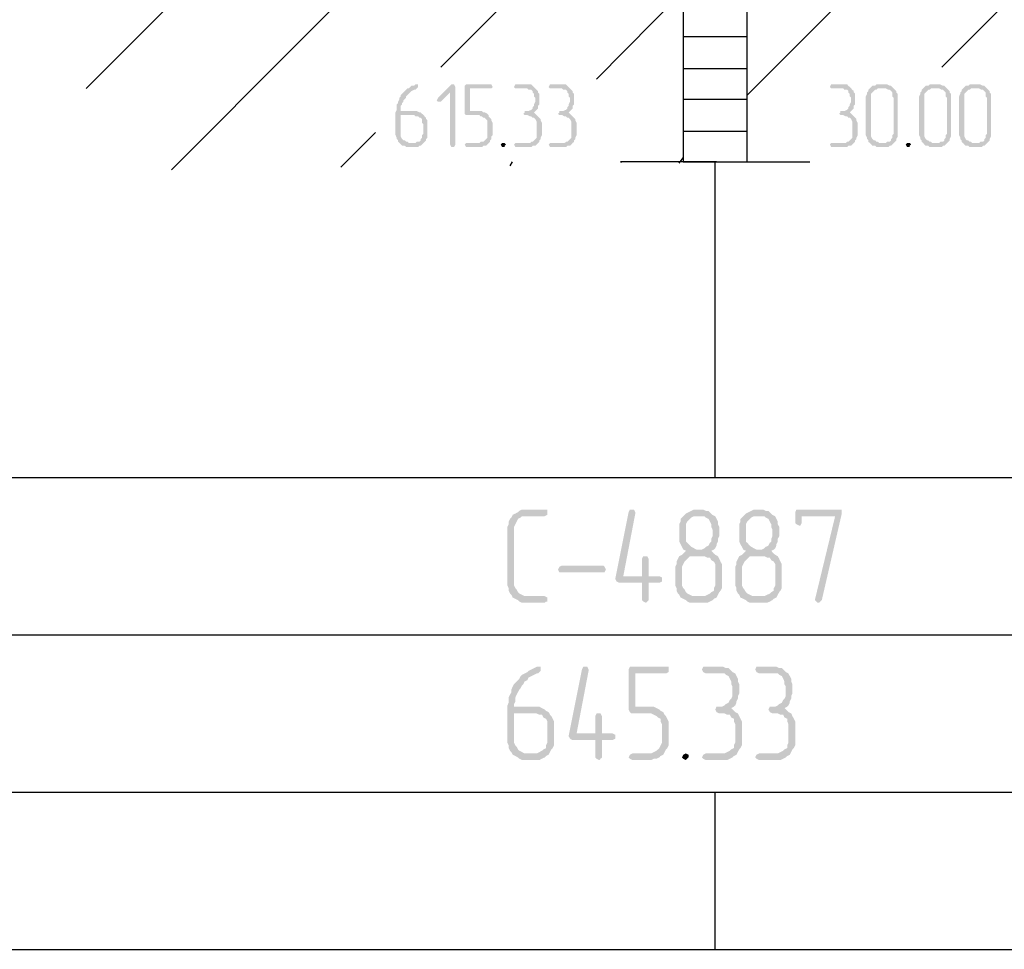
# Model space of a CAD drawing. Header units: millimetres. Extents: x -93479 to 1057970, y -66333 to 172656.
# Tile 61 of 256: x 166624 to 169754, y 18520 to 21475. Entities that reach past the tile are written whole.
import ezdxf

# ---------------------------------------------------------------- set-up
doc = ezdxf.new("R2010")
doc.units = ezdxf.units.MM
doc.layers.add('PDF _Геометрия', color=7, linetype='Continuous')
doc.layers.add('PDF _Сплошная заливка', color=7, linetype='Continuous')

# ---------------------------------------------------------------- blocks, each defined once
blk = doc.blocks.new('геология2')
at = {"layer": 'PDF _Сплошная заливка', "transparency": 33554559}
for points in [[(28.0288, -21.7651), (28.0272, -21.7651), (28.0255, -21.7668), (28.0222, -21.7668), (28.0205, -21.7684), (28.0188, -21.7701), (28.0172, -21.7701), (28.0155, -21.7718), (28.0138, -21.7734), (28.0122, -21.7751), (28.0105, -21.7768), (28.0088, -21.7784), (28.0088, -21.7801), (28.0072, -21.7818), (28.0072, -21.7834), (28.0055, -21.7868), (28.0055, -21.7884), (28.0038, -21.7901), (28.0038, -21.7968), (28.0022, -21.8001), (28.0022, -21.8284), (28.0038, -21.8318), (28.0038, -21.8334), (28.0055, -21.8351), (28.0055, -21.8368), (28.0072, -21.8384), (28.0188, -21.8384), (28.0172, -21.8368), (28.0155, -21.8368), (28.0138, -21.8351), (28.0122, -21.8351), (28.0105, -21.8334), (28.0088, -21.8301), (28.0088, -21.8034), (28.0372, -21.8034), (28.0355, -21.8018), (28.0338, -21.8001), (28.0322, -21.8001), (28.0288, -21.7984), (28.0088, -21.7984), (28.0088, -21.7918), (28.0105, -21.7901), (28.0105, -21.7884), (28.0122, -21.7868), (28.0122, -21.7851), (28.0138, -21.7834), (28.0155, -21.7818), (28.0155, -21.7801), (28.0172, -21.7784), (28.0188, -21.7768), (28.0205, -21.7751), (28.0222, -21.7734), (28.0255, -21.7718), (28.0272, -21.7718), (28.0288, -21.7701), (28.0305, -21.7684), (28.0305, -21.7651)], [(28.0738, -21.7651), (28.0722, -21.7651), (28.0555, -21.7818), (28.0538, -21.7851), (28.0555, -21.7868), (28.0588, -21.7868), (28.0705, -21.7751), (28.0772, -21.7684), (28.0755, -21.7651)], [(28.0772, -21.7684), (28.0705, -21.7751), (28.0705, -21.8401), (28.0722, -21.8434), (28.0755, -21.8434), (28.0772, -21.8401)], [(28.1205, -21.7651), (28.0905, -21.7651), (28.0888, -21.7668), (28.0888, -21.8018), (28.0905, -21.8034), (28.1072, -21.8034), (28.1088, -21.8051), (28.1105, -21.8051), (28.1122, -21.8068), (28.1138, -21.8068), (28.1155, -21.8084), (28.1172, -21.8101), (28.1172, -21.8318), (28.1155, -21.8334), (28.1138, -21.8351), (28.1122, -21.8368), (28.1088, -21.8368), (28.1072, -21.8384), (28.0905, -21.8384), (28.0888, -21.8401), (28.0905, -21.8434), (28.1105, -21.8434), (28.1122, -21.8418), (28.1155, -21.8418), (28.1172, -21.8401), (28.1188, -21.8384), (28.1205, -21.8368), (28.1205, -21.8351), (28.1222, -21.8334), (28.1222, -21.8301), (28.1238, -21.8284), (28.1238, -21.8134), (28.1222, -21.8101), (28.1222, -21.8084), (28.1205, -21.8068), (28.1188, -21.8051), (28.1188, -21.8034), (28.1172, -21.8018), (28.1138, -21.8001), (28.1122, -21.8001), (28.1105, -21.7984), (28.0955, -21.7984), (28.0955, -21.7701), (28.1222, -21.7701), (28.1238, -21.7684), (28.1222, -21.7651)], [(28.1655, -21.7651), (28.1522, -21.7651), (28.1505, -21.7684), (28.1522, -21.7701), (28.1672, -21.7701), (28.1688, -21.7718), (28.1722, -21.7718), (28.1738, -21.7734), (28.1738, -21.7751), (28.1755, -21.7768), (28.1755, -21.7801), (28.1772, -21.7818), (28.1772, -21.7868), (28.1755, -21.7901), (28.1755, -21.7918), (28.1738, -21.7934), (28.1738, -21.7951), (28.1722, -21.7968), (28.1688, -21.7984), (28.1638, -21.7984), (28.1638, -21.8001), (28.1622, -21.8018), (28.1638, -21.8034), (28.1672, -21.8034), (28.1705, -21.8051), (28.1722, -21.8051), (28.1738, -21.8068), (28.1755, -21.8068), (28.1772, -21.8084), (28.1788, -21.8118), (28.1788, -21.8318), (28.1772, -21.8334), (28.1755, -21.8351), (28.1738, -21.8368), (28.1722, -21.8368), (28.1705, -21.8384), (28.1522, -21.8384), (28.1505, -21.8401), (28.1522, -21.8434), (28.1722, -21.8434), (28.1738, -21.8418), (28.1772, -21.8418), (28.1788, -21.8401), (28.1805, -21.8384), (28.1822, -21.8368), (28.1822, -21.8351), (28.1838, -21.8334), (28.1838, -21.8318), (28.1855, -21.8284), (28.1855, -21.8134), (28.1838, -21.8101), (28.1838, -21.8084), (28.1822, -21.8068), (28.1805, -21.8051), (28.1788, -21.8034), (28.1772, -21.8018), (28.1755, -21.8001), (28.1772, -21.7984), (28.1788, -21.7968), (28.1805, -21.7951), (28.1805, -21.7918), (28.1822, -21.7901), (28.1822, -21.7768), (28.1805, -21.7751), (28.1805, -21.7734), (28.1788, -21.7718), (28.1772, -21.7701), (28.1755, -21.7684), (28.1738, -21.7668), (28.1722, -21.7651), (28.1672, -21.7651)], [(28.2088, -21.7651), (28.1955, -21.7651), (28.1938, -21.7684), (28.1955, -21.7701), (28.2105, -21.7701), (28.2122, -21.7718), (28.2155, -21.7718), (28.2172, -21.7734), (28.2172, -21.7751), (28.2188, -21.7768), (28.2188, -21.7801), (28.2205, -21.7818), (28.2205, -21.7868), (28.2188, -21.7901), (28.2188, -21.7918), (28.2172, -21.7934), (28.2172, -21.7951), (28.2155, -21.7968), (28.2122, -21.7984), (28.2072, -21.7984), (28.2072, -21.8001), (28.2055, -21.8018), (28.2072, -21.8034), (28.2105, -21.8034), (28.2138, -21.8051), (28.2155, -21.8051), (28.2172, -21.8068), (28.2188, -21.8068), (28.2205, -21.8084), (28.2222, -21.8118), (28.2222, -21.8318), (28.2205, -21.8334), (28.2188, -21.8351), (28.2172, -21.8368), (28.2155, -21.8368), (28.2138, -21.8384), (28.1955, -21.8384), (28.1938, -21.8401), (28.1955, -21.8434), (28.2155, -21.8434), (28.2172, -21.8418), (28.2205, -21.8418), (28.2222, -21.8401), (28.2238, -21.8384), (28.2255, -21.8368), (28.2255, -21.8351), (28.2272, -21.8334), (28.2272, -21.8318), (28.2288, -21.8284), (28.2288, -21.8134), (28.2272, -21.8101), (28.2272, -21.8084), (28.2255, -21.8068), (28.2238, -21.8051), (28.2222, -21.8034), (28.2205, -21.8018), (28.2188, -21.8001), (28.2205, -21.7984), (28.2222, -21.7968), (28.2238, -21.7951), (28.2238, -21.7918), (28.2255, -21.7901), (28.2255, -21.7768), (28.2238, -21.7751), (28.2238, -21.7734), (28.2222, -21.7718), (28.2205, -21.7701), (28.2188, -21.7684), (28.2172, -21.7668), (28.2155, -21.7651), (28.2105, -21.7651)], [(28.5605, -21.7651), (28.5472, -21.7651), (28.5455, -21.7684), (28.5472, -21.7701), (28.5622, -21.7701), (28.5638, -21.7718), (28.5672, -21.7718), (28.5688, -21.7734), (28.5688, -21.7751), (28.5705, -21.7768), (28.5705, -21.7801), (28.5722, -21.7818), (28.5722, -21.7868), (28.5705, -21.7901), (28.5705, -21.7918), (28.5688, -21.7934), (28.5688, -21.7951), (28.5672, -21.7968), (28.5638, -21.7984), (28.5588, -21.7984), (28.5588, -21.8001), (28.5572, -21.8018), (28.5588, -21.8034), (28.5622, -21.8034), (28.5655, -21.8051), (28.5672, -21.8051), (28.5688, -21.8068), (28.5705, -21.8068), (28.5722, -21.8084), (28.5738, -21.8118), (28.5738, -21.8318), (28.5722, -21.8334), (28.5705, -21.8351), (28.5688, -21.8368), (28.5672, -21.8368), (28.5655, -21.8384), (28.5472, -21.8384), (28.5455, -21.8401), (28.5472, -21.8434), (28.5672, -21.8434), (28.5688, -21.8418), (28.5722, -21.8418), (28.5738, -21.8401), (28.5755, -21.8384), (28.5772, -21.8368), (28.5772, -21.8351), (28.5788, -21.8334), (28.5788, -21.8318), (28.5805, -21.8284), (28.5805, -21.8134), (28.5788, -21.8101), (28.5788, -21.8084), (28.5772, -21.8068), (28.5755, -21.8051), (28.5738, -21.8034), (28.5722, -21.8018), (28.5705, -21.8001), (28.5722, -21.7984), (28.5738, -21.7968), (28.5755, -21.7951), (28.5755, -21.7918), (28.5772, -21.7901), (28.5772, -21.7768), (28.5755, -21.7751), (28.5755, -21.7734), (28.5738, -21.7718), (28.5722, -21.7701), (28.5705, -21.7684), (28.5688, -21.7668), (28.5672, -21.7651), (28.5622, -21.7651)], [(28.6138, -21.7651), (28.6038, -21.7651), (28.6022, -21.7668), (28.5988, -21.7668), (28.5972, -21.7684), (28.5955, -21.7701), (28.5938, -21.7718), (28.5938, -21.7734), (28.5922, -21.7751), (28.5922, -21.7768), (28.5905, -21.7801), (28.5905, -21.8284), (28.5922, -21.8318), (28.5922, -21.8334), (28.5938, -21.8351), (28.5938, -21.8368), (28.5955, -21.8384), (28.5972, -21.8401), (28.5988, -21.8418), (28.6022, -21.8418), (28.6038, -21.8434), (28.6188, -21.8434), (28.6205, -21.8418), (28.6222, -21.8418), (28.6238, -21.8401), (28.6255, -21.8384), (28.6072, -21.8384), (28.6055, -21.8368), (28.6038, -21.8368), (28.6022, -21.8351), (28.6005, -21.8351), (28.5988, -21.8334), (28.5972, -21.8301), (28.5972, -21.7768), (28.5988, -21.7751), (28.6005, -21.7734), (28.6022, -21.7718), (28.6038, -21.7718), (28.6055, -21.7701), (28.6255, -21.7701), (28.6238, -21.7684), (28.6222, -21.7668), (28.6205, -21.7668), (28.6172, -21.7651), (28.6155, -21.7651)], [(28.6255, -21.7701), (28.6138, -21.7701), (28.6155, -21.7701), (28.6188, -21.7718), (28.6205, -21.7718), (28.6222, -21.7734), (28.6238, -21.7751), (28.6238, -21.7801), (28.6255, -21.7818), (28.6255, -21.8268), (28.6238, -21.8284), (28.6238, -21.8318), (28.6222, -21.8334), (28.6222, -21.8351), (28.6205, -21.8368), (28.6172, -21.8368), (28.6155, -21.8384), (28.6072, -21.8384), (28.6255, -21.8384), (28.6272, -21.8368), (28.6288, -21.8351), (28.6288, -21.8334), (28.6305, -21.8301), (28.6305, -21.7768), (28.6288, -21.7751), (28.6288, -21.7734), (28.6272, -21.7718)], [(28.6805, -21.7651), (28.6705, -21.7651), (28.6688, -21.7668), (28.6655, -21.7668), (28.6638, -21.7684), (28.6622, -21.7701), (28.6605, -21.7718), (28.6605, -21.7734), (28.6588, -21.7751), (28.6588, -21.7768), (28.6572, -21.7801), (28.6572, -21.8284), (28.6588, -21.8318), (28.6588, -21.8334), (28.6605, -21.8351), (28.6605, -21.8368), (28.6622, -21.8384), (28.6638, -21.8401), (28.6655, -21.8418), (28.6688, -21.8418), (28.6705, -21.8434), (28.6855, -21.8434), (28.6872, -21.8418), (28.6888, -21.8418), (28.6905, -21.8401), (28.6922, -21.8384), (28.6738, -21.8384), (28.6722, -21.8368), (28.6705, -21.8368), (28.6688, -21.8351), (28.6672, -21.8351), (28.6655, -21.8334), (28.6638, -21.8301), (28.6638, -21.7768), (28.6655, -21.7751), (28.6672, -21.7734), (28.6688, -21.7718), (28.6705, -21.7718), (28.6722, -21.7701), (28.6922, -21.7701), (28.6905, -21.7684), (28.6888, -21.7668), (28.6872, -21.7668), (28.6838, -21.7651), (28.6822, -21.7651)], [(28.6922, -21.7701), (28.6805, -21.7701), (28.6822, -21.7701), (28.6855, -21.7718), (28.6872, -21.7718), (28.6888, -21.7734), (28.6905, -21.7751), (28.6905, -21.7801), (28.6922, -21.7818), (28.6922, -21.8268), (28.6905, -21.8284), (28.6905, -21.8318), (28.6888, -21.8334), (28.6888, -21.8351), (28.6872, -21.8368), (28.6838, -21.8368), (28.6822, -21.8384), (28.6738, -21.8384), (28.6922, -21.8384), (28.6938, -21.8368), (28.6955, -21.8351), (28.6955, -21.8334), (28.6972, -21.8301), (28.6972, -21.7768), (28.6955, -21.7751), (28.6955, -21.7734), (28.6938, -21.7718)], [(28.7305, -21.7651), (28.7205, -21.7651), (28.7188, -21.7668), (28.7155, -21.7668), (28.7138, -21.7684), (28.7122, -21.7701), (28.7105, -21.7718), (28.7105, -21.7734), (28.7088, -21.7751), (28.7088, -21.7768), (28.7072, -21.7801), (28.7072, -21.8284), (28.7088, -21.8318), (28.7088, -21.8334), (28.7105, -21.8351), (28.7105, -21.8368), (28.7122, -21.8384), (28.7138, -21.8401), (28.7155, -21.8418), (28.7188, -21.8418), (28.7205, -21.8434), (28.7355, -21.8434), (28.7372, -21.8418), (28.7388, -21.8418), (28.7405, -21.8401), (28.7422, -21.8384), (28.7238, -21.8384), (28.7222, -21.8368), (28.7205, -21.8368), (28.7188, -21.8351), (28.7172, -21.8351), (28.7155, -21.8334), (28.7138, -21.8301), (28.7138, -21.7768), (28.7155, -21.7751), (28.7172, -21.7734), (28.7188, -21.7718), (28.7205, -21.7718), (28.7222, -21.7701), (28.7422, -21.7701), (28.7405, -21.7684), (28.7388, -21.7668), (28.7372, -21.7668), (28.7338, -21.7651), (28.7322, -21.7651)], [(28.7422, -21.7701), (28.7305, -21.7701), (28.7322, -21.7701), (28.7355, -21.7718), (28.7372, -21.7718), (28.7388, -21.7734), (28.7405, -21.7751), (28.7405, -21.7801), (28.7422, -21.7818), (28.7422, -21.8268), (28.7405, -21.8284), (28.7405, -21.8318), (28.7388, -21.8334), (28.7388, -21.8351), (28.7372, -21.8368), (28.7338, -21.8368), (28.7322, -21.8384), (28.7238, -21.8384), (28.7422, -21.8384), (28.7438, -21.8368), (28.7455, -21.8351), (28.7455, -21.8334), (28.7472, -21.8301), (28.7472, -21.7768), (28.7455, -21.7751), (28.7455, -21.7734), (28.7438, -21.7718)], [(28.0372, -21.8034), (28.0255, -21.8034), (28.0272, -21.8051), (28.0305, -21.8051), (28.0322, -21.8068), (28.0338, -21.8068), (28.0355, -21.8084), (28.0355, -21.8134), (28.0372, -21.8151), (28.0372, -21.8268), (28.0355, -21.8284), (28.0355, -21.8318), (28.0338, -21.8334), (28.0338, -21.8351), (28.0322, -21.8368), (28.0288, -21.8368), (28.0272, -21.8384), (28.0072, -21.8384), (28.0088, -21.8401), (28.0105, -21.8418), (28.0138, -21.8418), (28.0155, -21.8434), (28.0305, -21.8434), (28.0322, -21.8418), (28.0338, -21.8418), (28.0355, -21.8401), (28.0372, -21.8384), (28.0388, -21.8368), (28.0405, -21.8351), (28.0405, -21.8334), (28.0422, -21.8318), (28.0422, -21.8101), (28.0405, -21.8084), (28.0405, -21.8068), (28.0388, -21.8051)], [(28.1372, -21.8384), (28.1355, -21.8384), (28.1338, -21.8401), (28.1355, -21.8434), (28.1388, -21.8434), (28.1388, -21.8418), (28.1405, -21.8401), (28.1388, -21.8384)], [(28.6438, -21.8384), (28.6422, -21.8384), (28.6405, -21.8401), (28.6422, -21.8434), (28.6455, -21.8434), (28.6455, -21.8418), (28.6472, -21.8401), (28.6455, -21.8384)], [(28.1888, -22.2968), (28.1605, -22.2968), (28.1572, -22.2984), (28.1555, -22.3001), (28.1522, -22.3018), (28.1488, -22.3034), (28.1472, -22.3068), (28.1455, -22.3084), (28.1438, -22.3118), (28.1438, -22.3151), (28.1422, -22.3184), (28.1422, -22.3918), (28.1438, -22.3951), (28.1438, -22.3984), (28.1455, -22.4018), (28.1472, -22.4034), (28.1488, -22.4068), (28.1522, -22.4084), (28.1555, -22.4101), (28.1572, -22.4118), (28.1605, -22.4134), (28.1888, -22.4134), (28.1905, -22.4118), (28.1922, -22.4118), (28.1922, -22.4068), (28.1888, -22.4051), (28.1638, -22.4051), (28.1605, -22.4034), (28.1572, -22.4018), (28.1555, -22.4001), (28.1538, -22.3968), (28.1522, -22.3951), (28.1505, -22.3918), (28.1505, -22.3184), (28.1522, -22.3151), (28.1538, -22.3118), (28.1555, -22.3084), (28.1588, -22.3068), (28.1605, -22.3051), (28.1888, -22.3051), (28.1922, -22.3034), (28.1922, -22.2968)], [(28.2988, -22.2968), (28.2955, -22.2968), (28.2938, -22.3001), (28.2772, -22.3834), (28.2788, -22.3868), (28.2822, -22.3884), (28.3105, -22.3884), (28.3105, -22.4101), (28.3122, -22.4118), (28.3155, -22.4134), (28.3172, -22.4118), (28.3188, -22.4101), (28.3188, -22.3884), (28.3322, -22.3884), (28.3355, -22.3868), (28.3355, -22.3818), (28.3322, -22.3801), (28.2872, -22.3801), (28.3022, -22.3018), (28.3022, -22.3001), (28.3005, -22.2968)], [(28.3822, -22.2968), (28.3755, -22.2968), (28.3722, -22.2984), (28.3688, -22.3001), (28.3655, -22.3018), (28.3638, -22.3034), (28.3605, -22.3068), (28.3588, -22.3084), (28.3588, -22.3118), (28.3572, -22.3151), (28.3572, -22.3368), (28.3588, -22.3401), (28.3605, -22.3434), (28.3622, -22.3468), (28.3655, -22.3484), (28.3622, -22.3518), (28.3605, -22.3534), (28.3855, -22.3551), (28.3888, -22.3551), (28.3922, -22.3568), (28.3955, -22.3568), (28.3972, -22.3601), (28.4005, -22.3618), (28.4022, -22.3651), (28.4022, -22.3918), (28.4005, -22.3951), (28.4005, -22.3984), (28.3972, -22.4001), (28.3955, -22.4018), (28.3922, -22.4034), (28.3888, -22.4051), (28.3772, -22.4051), (28.3588, -22.4068), (28.3622, -22.4084), (28.3655, -22.4101), (28.3672, -22.4118), (28.3705, -22.4134), (28.3922, -22.4134), (28.3955, -22.4118), (28.3988, -22.4101), (28.4005, -22.4084), (28.4038, -22.4068), (28.4055, -22.4034), (28.4072, -22.4001), (28.4088, -22.3984), (28.4105, -22.3951), (28.4105, -22.3651), (28.4088, -22.3618), (28.4072, -22.3584), (28.4055, -22.3551), (28.4022, -22.3534), (28.4005, -22.3518), (28.3972, -22.3484), (28.4005, -22.3468), (28.3788, -22.3468), (28.3755, -22.3451), (28.3722, -22.3434), (28.3705, -22.3418), (28.3672, -22.3384), (28.3655, -22.3368), (28.3655, -22.3151), (28.3672, -22.3118), (28.3705, -22.3084), (28.3722, -22.3068), (28.3755, -22.3051), (28.3822, -22.3051), (28.3988, -22.3034), (28.3972, -22.3018), (28.3938, -22.2984), (28.3905, -22.2984), (28.3872, -22.2968), (28.3838, -22.2968)], [(28.3988, -22.3034), (28.3822, -22.3051), (28.3888, -22.3051), (28.3905, -22.3068), (28.3938, -22.3084), (28.3955, -22.3118), (28.3972, -22.3151), (28.3972, -22.3184), (28.3988, -22.3218), (28.3988, -22.3301), (28.3972, -22.3334), (28.3972, -22.3368), (28.3955, -22.3384), (28.3938, -22.3418), (28.3905, -22.3434), (28.3888, -22.3451), (28.3855, -22.3468), (28.3822, -22.3468), (28.4005, -22.3468), (28.4022, -22.3451), (28.4038, -22.3418), (28.4038, -22.3401), (28.4055, -22.3368), (28.4055, -22.3334), (28.4072, -22.3301), (28.4072, -22.3184), (28.4055, -22.3151), (28.4055, -22.3118), (28.4038, -22.3084), (28.4022, -22.3051)], [(28.4572, -22.2968), (28.4505, -22.2968), (28.4472, -22.2984), (28.4438, -22.3001), (28.4405, -22.3018), (28.4388, -22.3034), (28.4355, -22.3068), (28.4338, -22.3084), (28.4338, -22.3118), (28.4322, -22.3151), (28.4322, -22.3368), (28.4338, -22.3401), (28.4355, -22.3434), (28.4372, -22.3468), (28.4405, -22.3484), (28.4372, -22.3518), (28.4355, -22.3534), (28.4605, -22.3551), (28.4638, -22.3551), (28.4672, -22.3568), (28.4705, -22.3568), (28.4722, -22.3601), (28.4755, -22.3618), (28.4772, -22.3651), (28.4772, -22.3918), (28.4755, -22.3951), (28.4755, -22.3984), (28.4722, -22.4001), (28.4705, -22.4018), (28.4672, -22.4034), (28.4638, -22.4051), (28.4522, -22.4051), (28.4338, -22.4068), (28.4372, -22.4084), (28.4405, -22.4101), (28.4422, -22.4118), (28.4455, -22.4134), (28.4672, -22.4134), (28.4705, -22.4118), (28.4738, -22.4101), (28.4755, -22.4084), (28.4788, -22.4068), (28.4805, -22.4034), (28.4822, -22.4001), (28.4838, -22.3984), (28.4855, -22.3951), (28.4855, -22.3651), (28.4838, -22.3618), (28.4822, -22.3584), (28.4805, -22.3551), (28.4772, -22.3534), (28.4755, -22.3518), (28.4722, -22.3484), (28.4755, -22.3468), (28.4538, -22.3468), (28.4505, -22.3451), (28.4472, -22.3434), (28.4455, -22.3418), (28.4422, -22.3384), (28.4405, -22.3368), (28.4405, -22.3151), (28.4422, -22.3118), (28.4455, -22.3084), (28.4472, -22.3068), (28.4505, -22.3051), (28.4572, -22.3051), (28.4738, -22.3034), (28.4722, -22.3018), (28.4688, -22.2984), (28.4655, -22.2984), (28.4622, -22.2968), (28.4588, -22.2968)], [(28.4738, -22.3034), (28.4572, -22.3051), (28.4638, -22.3051), (28.4655, -22.3068), (28.4688, -22.3084), (28.4705, -22.3118), (28.4722, -22.3151), (28.4722, -22.3184), (28.4738, -22.3218), (28.4738, -22.3301), (28.4722, -22.3334), (28.4722, -22.3368), (28.4705, -22.3384), (28.4688, -22.3418), (28.4655, -22.3434), (28.4638, -22.3451), (28.4605, -22.3468), (28.4572, -22.3468), (28.4755, -22.3468), (28.4772, -22.3451), (28.4788, -22.3418), (28.4788, -22.3401), (28.4805, -22.3368), (28.4805, -22.3334), (28.4822, -22.3301), (28.4822, -22.3184), (28.4805, -22.3151), (28.4805, -22.3118), (28.4788, -22.3084), (28.4772, -22.3051)], [(28.5572, -22.2968), (28.5038, -22.2968), (28.5022, -22.3001), (28.5022, -22.3134), (28.5038, -22.3151), (28.5072, -22.3168), (28.5088, -22.3168), (28.5105, -22.3134), (28.5105, -22.3051), (28.5522, -22.3051), (28.5605, -22.3018), (28.5605, -22.2968)], [(28.5605, -22.3018), (28.5522, -22.3051), (28.5272, -22.4084), (28.5272, -22.4101), (28.5288, -22.4118), (28.5305, -22.4134), (28.5322, -22.4134), (28.5338, -22.4118), (28.5355, -22.4101)], [(28.3605, -22.3534), (28.3572, -22.3551), (28.3555, -22.3584), (28.3538, -22.3618), (28.3538, -22.3651), (28.3522, -22.3684), (28.3522, -22.3718), (28.3522, -22.3918), (28.3538, -22.3951), (28.3538, -22.3984), (28.3555, -22.4018), (28.3572, -22.4034), (28.3588, -22.4068), (28.3772, -22.4051), (28.3738, -22.4051), (28.3705, -22.4034), (28.3672, -22.4018), (28.3655, -22.4001), (28.3638, -22.3968), (28.3622, -22.3951), (28.3605, -22.3918), (28.3605, -22.3684), (28.3622, -22.3651), (28.3638, -22.3618), (28.3655, -22.3601), (28.3688, -22.3568), (28.3705, -22.3551), (28.3855, -22.3551)], [(28.4355, -22.3534), (28.4322, -22.3551), (28.4305, -22.3584), (28.4288, -22.3618), (28.4288, -22.3651), (28.4272, -22.3684), (28.4272, -22.3718), (28.4272, -22.3918), (28.4288, -22.3951), (28.4288, -22.3984), (28.4305, -22.4018), (28.4322, -22.4034), (28.4338, -22.4068), (28.4522, -22.4051), (28.4488, -22.4051), (28.4455, -22.4034), (28.4422, -22.4018), (28.4405, -22.4001), (28.4388, -22.3968), (28.4372, -22.3951), (28.4355, -22.3918), (28.4355, -22.3684), (28.4372, -22.3651), (28.4388, -22.3618), (28.4405, -22.3601), (28.4438, -22.3568), (28.4455, -22.3551), (28.4605, -22.3551)], [(28.2605, -22.3751), (28.2638, -22.3751), (28.2655, -22.3718), (28.2638, -22.3684), (28.2622, -22.3668), (28.2105, -22.3668), (28.2072, -22.3684), (28.2055, -22.3718), (28.2072, -22.3751)], [(28.3155, -22.3551), (28.3122, -22.3551), (28.3105, -22.3584), (28.3105, -22.3801), (28.2872, -22.3801), (28.3188, -22.3801), (28.3188, -22.3584), (28.3172, -22.3551)], [(28.1805, -22.4934), (28.1788, -22.4934), (28.1755, -22.4951), (28.1722, -22.4968), (28.1688, -22.4984), (28.1672, -22.5001), (28.1638, -22.5018), (28.1605, -22.5034), (28.1588, -22.5051), (28.1572, -22.5084), (28.1538, -22.5118), (28.1522, -22.5134), (28.1505, -22.5151), (28.1488, -22.5184), (28.1472, -22.5218), (28.1472, -22.5251), (28.1455, -22.5284), (28.1438, -22.5318), (28.1438, -22.5384), (28.1422, -22.5418), (28.1422, -22.5884), (28.1438, -22.5918), (28.1438, -22.5951), (28.1455, -22.5984), (28.1472, -22.6001), (28.1488, -22.6034), (28.1672, -22.6018), (28.1638, -22.6018), (28.1605, -22.6001), (28.1572, -22.5984), (28.1555, -22.5968), (28.1538, -22.5934), (28.1522, -22.5918), (28.1505, -22.5884), (28.1505, -22.5518), (28.1755, -22.5518), (28.1938, -22.5501), (28.1905, -22.5484), (28.1888, -22.5468), (28.1855, -22.5451), (28.1822, -22.5434), (28.1505, -22.5434), (28.1505, -22.5401), (28.1522, -22.5368), (28.1522, -22.5318), (28.1538, -22.5284), (28.1555, -22.5251), (28.1572, -22.5218), (28.1588, -22.5201), (28.1605, -22.5168), (28.1622, -22.5151), (28.1638, -22.5118), (28.1672, -22.5101), (28.1688, -22.5068), (28.1722, -22.5051), (28.1755, -22.5034), (28.1788, -22.5018), (28.1805, -22.5018), (28.1822, -22.5001), (28.1838, -22.4984), (28.1838, -22.4934)], [(28.2405, -22.4934), (28.2372, -22.4934), (28.2355, -22.4968), (28.2188, -22.5801), (28.2205, -22.5834), (28.2238, -22.5851), (28.2522, -22.5851), (28.2522, -22.6068), (28.2538, -22.6084), (28.2572, -22.6101), (28.2588, -22.6084), (28.2605, -22.6068), (28.2605, -22.5851), (28.2738, -22.5851), (28.2772, -22.5834), (28.2772, -22.5784), (28.2738, -22.5768), (28.2288, -22.5768), (28.2438, -22.4984), (28.2438, -22.4968), (28.2422, -22.4934)], [(28.3405, -22.4934), (28.2955, -22.4934), (28.2938, -22.4968), (28.2938, -22.5468), (28.2955, -22.5501), (28.2972, -22.5518), (28.3222, -22.5518), (28.3255, -22.5534), (28.3288, -22.5551), (28.3305, -22.5568), (28.3338, -22.5584), (28.3338, -22.5618), (28.3355, -22.5651), (28.3355, -22.5884), (28.3338, -22.5918), (28.3322, -22.5951), (28.3305, -22.5968), (28.3288, -22.5984), (28.3255, -22.6001), (28.3222, -22.6018), (28.2988, -22.6018), (28.2955, -22.6034), (28.2938, -22.6068), (28.2955, -22.6084), (28.2988, -22.6101), (28.3222, -22.6101), (28.3255, -22.6084), (28.3288, -22.6084), (28.3322, -22.6068), (28.3338, -22.6051), (28.3372, -22.6034), (28.3388, -22.6001), (28.3405, -22.5968), (28.3422, -22.5951), (28.3438, -22.5918), (28.3438, -22.5618), (28.3422, -22.5584), (28.3405, -22.5551), (28.3388, -22.5534), (28.3372, -22.5501), (28.3338, -22.5484), (28.3322, -22.5468), (28.3288, -22.5451), (28.3255, -22.5434), (28.3022, -22.5434), (28.3022, -22.5018), (28.3405, -22.5018), (28.3438, -22.5001), (28.3438, -22.4934)], [(28.4072, -22.4934), (28.3872, -22.4934), (28.3855, -22.4968), (28.3872, -22.5001), (28.3905, -22.5018), (28.4138, -22.5018), (28.4155, -22.5034), (28.4188, -22.5051), (28.4205, -22.5084), (28.4222, -22.5118), (28.4222, -22.5151), (28.4238, -22.5184), (28.4238, -22.5301), (28.4222, -22.5334), (28.4205, -22.5351), (28.4188, -22.5384), (28.4155, -22.5401), (28.4138, -22.5418), (28.4105, -22.5434), (28.4038, -22.5434), (28.4022, -22.5468), (28.4038, -22.5501), (28.4072, -22.5518), (28.4138, -22.5518), (28.4172, -22.5534), (28.4205, -22.5534), (28.4222, -22.5568), (28.4255, -22.5584), (28.4255, -22.5618), (28.4272, -22.5651), (28.4272, -22.5884), (28.4255, -22.5918), (28.4255, -22.5951), (28.4222, -22.5968), (28.4205, -22.5984), (28.4172, -22.6001), (28.4138, -22.6018), (28.3905, -22.6018), (28.3872, -22.6034), (28.3855, -22.6068), (28.3872, -22.6084), (28.3905, -22.6101), (28.4172, -22.6101), (28.4205, -22.6084), (28.4238, -22.6068), (28.4255, -22.6051), (28.4288, -22.6034), (28.4305, -22.6001), (28.4322, -22.5968), (28.4338, -22.5951), (28.4355, -22.5918), (28.4355, -22.5618), (28.4338, -22.5584), (28.4322, -22.5551), (28.4305, -22.5518), (28.4272, -22.5501), (28.4255, -22.5484), (28.4222, -22.5451), (28.4255, -22.5434), (28.4272, -22.5418), (28.4288, -22.5384), (28.4288, -22.5368), (28.4305, -22.5334), (28.4305, -22.5301), (28.4322, -22.5268), (28.4322, -22.5151), (28.4305, -22.5118), (28.4305, -22.5084), (28.4288, -22.5051), (28.4272, -22.5018), (28.4238, -22.5001), (28.4222, -22.4984), (28.4188, -22.4951), (28.4155, -22.4951), (28.4122, -22.4934), (28.4088, -22.4934)], [(28.4738, -22.4934), (28.4538, -22.4934), (28.4522, -22.4968), (28.4538, -22.5001), (28.4572, -22.5018), (28.4805, -22.5018), (28.4822, -22.5034), (28.4855, -22.5051), (28.4872, -22.5084), (28.4888, -22.5118), (28.4888, -22.5151), (28.4905, -22.5184), (28.4905, -22.5301), (28.4888, -22.5334), (28.4872, -22.5351), (28.4855, -22.5384), (28.4822, -22.5401), (28.4805, -22.5418), (28.4772, -22.5434), (28.4705, -22.5434), (28.4688, -22.5468), (28.4705, -22.5501), (28.4738, -22.5518), (28.4805, -22.5518), (28.4838, -22.5534), (28.4872, -22.5534), (28.4888, -22.5568), (28.4922, -22.5584), (28.4922, -22.5618), (28.4938, -22.5651), (28.4938, -22.5884), (28.4922, -22.5918), (28.4922, -22.5951), (28.4888, -22.5968), (28.4872, -22.5984), (28.4838, -22.6001), (28.4805, -22.6018), (28.4572, -22.6018), (28.4538, -22.6034), (28.4522, -22.6068), (28.4538, -22.6084), (28.4572, -22.6101), (28.4838, -22.6101), (28.4872, -22.6084), (28.4905, -22.6068), (28.4922, -22.6051), (28.4955, -22.6034), (28.4972, -22.6001), (28.4988, -22.5968), (28.5005, -22.5951), (28.5022, -22.5918), (28.5022, -22.5618), (28.5005, -22.5584), (28.4988, -22.5551), (28.4972, -22.5518), (28.4938, -22.5501), (28.4922, -22.5484), (28.4888, -22.5451), (28.4922, -22.5434), (28.4938, -22.5418), (28.4955, -22.5384), (28.4955, -22.5368), (28.4972, -22.5334), (28.4972, -22.5301), (28.4988, -22.5268), (28.4988, -22.5151), (28.4972, -22.5118), (28.4972, -22.5084), (28.4955, -22.5051), (28.4938, -22.5018), (28.4905, -22.5001), (28.4888, -22.4984), (28.4855, -22.4951), (28.4822, -22.4951), (28.4788, -22.4934), (28.4755, -22.4934)], [(28.1938, -22.5501), (28.1755, -22.5518), (28.1788, -22.5518), (28.1822, -22.5534), (28.1855, -22.5534), (28.1872, -22.5568), (28.1905, -22.5584), (28.1922, -22.5618), (28.1922, -22.5884), (28.1905, -22.5918), (28.1905, -22.5951), (28.1872, -22.5968), (28.1855, -22.5984), (28.1822, -22.6001), (28.1788, -22.6018), (28.1672, -22.6018), (28.1488, -22.6034), (28.1522, -22.6051), (28.1555, -22.6068), (28.1572, -22.6084), (28.1605, -22.6101), (28.1822, -22.6101), (28.1855, -22.6084), (28.1888, -22.6068), (28.1905, -22.6051), (28.1938, -22.6034), (28.1955, -22.6001), (28.1972, -22.5968), (28.1988, -22.5951), (28.2005, -22.5918), (28.2005, -22.5618), (28.1988, -22.5584), (28.1972, -22.5551), (28.1955, -22.5534)], [(28.2572, -22.5518), (28.2538, -22.5518), (28.2522, -22.5551), (28.2522, -22.5768), (28.2288, -22.5768), (28.2605, -22.5768), (28.2605, -22.5551), (28.2588, -22.5518)], [(28.3655, -22.6018), (28.3622, -22.6034), (28.3605, -22.6068), (28.3622, -22.6084), (28.3655, -22.6101), (28.3672, -22.6084), (28.3688, -22.6068), (28.3688, -22.6034)]]:
    blk.add_hatch(color=256, dxfattribs=at).paths.add_polyline_path(points)
at = {"layer": 'PDF _Геометрия', "color": 7, "lineweight": 25}
for points in [[(28.3638, -20.0901), (28.3622, -20.0901), (28.3622, -21.8618), (28.4422, -21.8618), (28.4422, -20.0901), (28.3622, -20.0901), (28.3622, -15.0518), (28.3622, -10.0518), (28.4422, -10.0518), (28.4422, -10.245)], [(28.4422, -21.7784), (33.3788, -16.8418)], [(28.6855, -21.7434), (33.3788, -17.0501)]]:
    blk.add_lwpolyline(points, dxfattribs=at)
at = {"layer": 'PDF _Геометрия', "lineweight": 25}
for points in [[(27.6155, -21.7701), (28.3622, -21.0218)], [(27.7222, -21.8718), (28.3622, -21.2301)], [(28.0588, -21.7434), (28.3622, -21.4401)], [(28.2538, -21.7584), (28.3622, -21.6484)], [(28.3622, -21.7051), (28.4422, -21.7051)], [(28.3622, -21.7451), (28.4422, -21.7451)], [(28.3622, -21.7834), (28.4422, -21.7834)], [(27.9338, -21.8684), (27.9772, -21.8251)], [(28.3622, -21.8234), (28.4422, -21.8234)], [(28.1455, -21.8668), (28.1488, -21.8618)], [(28.4038, -21.8618), (28.4022, -21.8618), (28.2838, -21.8618), (28.2855, -21.8618)], [(28.3572, -21.8634), (28.3622, -21.8568)], [(28.3622, -21.8618), (28.4422, -21.8618)], [(28.4022, -22.2568), (28.4022, -21.8618), (28.5205, -21.8618)], [(26.3055, -22.2568), (31.3455, -22.2568), (31.3472, -22.2568)], [(26.3055, -22.4534), (31.3455, -22.4534), (31.3472, -22.4534)], [(26.3055, -22.6501), (31.3455, -22.6501), (31.3472, -22.6501)], [(28.4022, -22.8468), (28.4022, -22.6501), (28.4038, -22.6501)], [(26.3055, -22.8468), (31.3455, -22.8468), (31.3472, -22.8468)]]:
    blk.add_lwpolyline(points, dxfattribs=at)

msp = doc.modelspace()

# ---------------------------------------------------------------- block references
at = {"color": 7, "xscale": 2541.29606099, "yscale": 2541.29606099, "zscale": 2541.29606099}
msp.add_blockref('геология2', (96656.3, 76580.5), dxfattribs=at)

doc.saveas('drawing.dxf')
